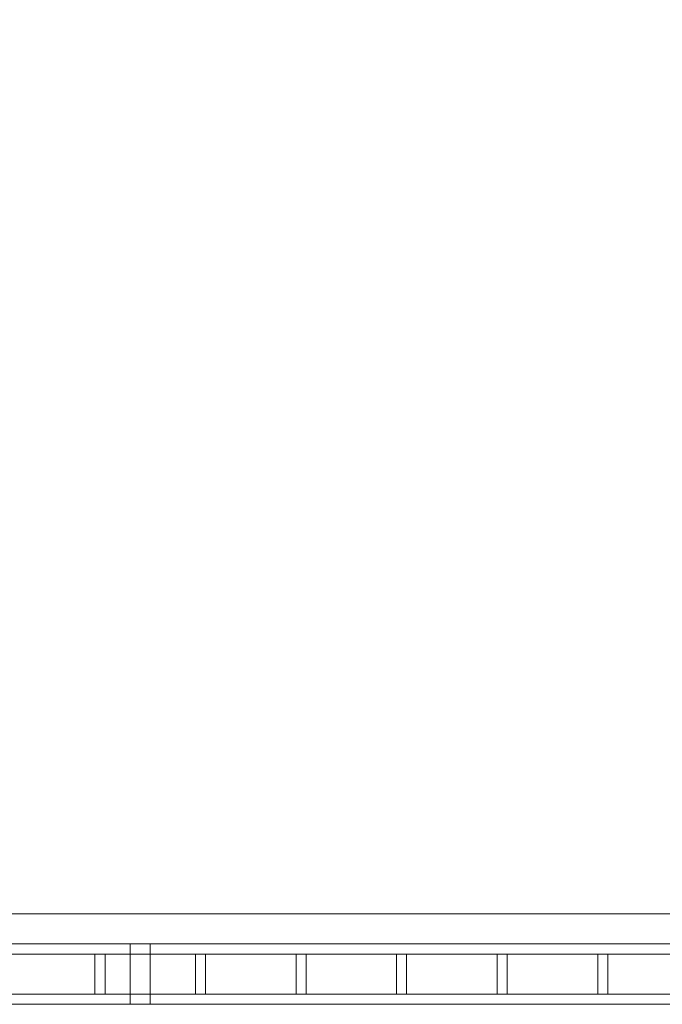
# Model space of a CAD drawing. Header units: millimetres. Extents: x 53458 to 226409, y -124561 to 60561.
# Tile 5 of 133: x 65370 to 66009, y -118968 to -117988. Entities that reach past the tile are written whole.
import ezdxf

# ---------------------------------------------------------------- set-up
doc = ezdxf.new("R2010")
doc.units = ezdxf.units.MM
doc.layers.add('_xref', color=250, linetype='Continuous')
for name, color, linetype, lineweight in [('SIM-Wegliniec-11.03.2025-Parter$0$Nowe_A-Balkony_Nr_pióra__89', 250, 'Continuous', 0), ('SIM-Wegliniec-11.03.2025-Parter$0$Nowe_A-Balustrady_Nr_pióra__11', 250, 'Continuous', 0), ('SIM-Wegliniec-11.03.2025-Parter$0$Nowe_A-Balustrady_Nr_pióra__91', 250, 'Continuous', 0)]:
    doc.layers.add(name, color=color, linetype=linetype, lineweight=lineweight)

# ---------------------------------------------------------------- blocks, each defined once
blk = doc.blocks.new('SIM-Wegliniec-11.03.2025-Parter')
at = {"layer": 'SIM-Wegliniec-11.03.2025-Parter$0$Nowe_A-Balkony_Nr_pióra__89', "linetype": 'Continuous', "lineweight": 13, "flags": 128}
blk.add_lwpolyline([(91030.07, -117167.6), (91030.07, -118877.6), (64980.07, -118877.6), (64980.07, -117167.6)], close=True, dxfattribs=at)
at = {"layer": 'SIM-Wegliniec-11.03.2025-Parter$0$Nowe_A-Balustrady_Nr_pióra__11', "linetype": 'Continuous', "lineweight": 13, "flags": 128}
for points in [[(65455.07, -118957.6), (65455.07, -118917.6), (65445.07, -118917.6), (65445.07, -118957.6)], [(65555.07, -118957.6), (65555.07, -118917.6), (65545.07, -118917.6), (65545.07, -118957.6)], [(65655.07, -118957.6), (65655.07, -118917.6), (65645.07, -118917.6), (65645.07, -118957.6)], [(65755.07, -118957.6), (65755.07, -118917.6), (65745.07, -118917.6), (65745.07, -118957.6)], [(65855.07, -118957.6), (65855.07, -118917.6), (65845.07, -118917.6), (65845.07, -118957.6)], [(65955.07, -118957.6), (65955.07, -118917.6), (65945.07, -118917.6), (65945.07, -118957.6)]]:
    blk.add_lwpolyline(points, close=True, dxfattribs=at)
at = {"layer": 'SIM-Wegliniec-11.03.2025-Parter$0$Nowe_A-Balustrady_Nr_pióra__91', "linetype": 'Continuous', "lineweight": 13, "flags": 128}
for points in [[(90720.07, -118967.6), (90720.07, -118907.6), (65290.07, -118907.6), (65290.07, -118967.6)], [(65500.07, -118967.6), (65500.07, -118907.6), (65480.07, -118907.6), (65480.07, -118967.6)], [(90720.07, -118957.6), (90720.07, -118917.6), (65290.07, -118917.6), (65290.07, -118957.6)]]:
    blk.add_lwpolyline(points, close=True, dxfattribs=at)

msp = doc.modelspace()

# ---------------------------------------------------------------- block references
at = {"layer": '_xref'}
msp.add_blockref('SIM-Wegliniec-11.03.2025-Parter', (0, 0), dxfattribs=at)

doc.saveas('drawing.dxf')
